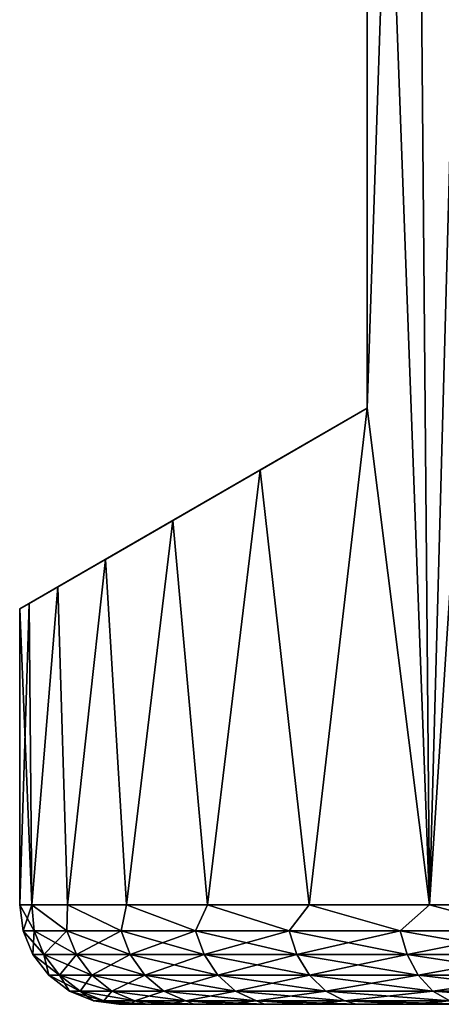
# Model space of a CAD drawing. Header units: metres. Extents: x -109 to 109, y -108 to 40.
# Tile 218 of 230: x 63.5 to 67.75, y 9.5 to 19.41. Entities that reach past the tile are written whole.
import ezdxf

# ---------------------------------------------------------------- set-up
doc = ezdxf.new("R2010")
doc.units = ezdxf.units.M
doc.layers.add('solid_K_24_42_17_000C74_XXXX', color=7, linetype='CONTINUOUS')

msp = doc.modelspace()

# ---------------------------------------------------------------- linework, layer by layer
at = {"layer": 'solid_K_24_42_17_000C74_XXXX'}
for points in [[(67.462776, 29.299999, -9.344972), (67, 15.5, -8.87412), (67, 27.5, -8.87412)], [(67.462776, 29.299999, -9.344972), (67.626823, 10.5, -9.500877), (67, 15.5, -8.87412)], [(67.462776, 29.299999, 9.344972), (67, 27.5, 8.87412), (67.626823, 10.5, 9.500877)], [(67.462776, 29.299999, -9.344972), (68.137321, 29.299999, -9.953168), (67.626823, 10.5, -9.500877)], [(68.137321, 29.299999, 9.953168), (67.462776, 29.299999, 9.344972), (67.626823, 10.5, 9.500877)], [(68.852699, 29.299999, -10.512789), (69.003166, 10.5, -10.620615), (67.626823, 10.5, -9.500877)], [(68.137321, 29.299999, -9.953168), (68.852699, 29.299999, -10.512789), (67.626823, 10.5, -9.500877)], [(68.137321, 29.299999, 9.953168), (67.626823, 10.5, 9.500877), (69.003166, 10.5, 10.620615)], [(67, 15.5, 8.87412), (67, 27.5, -8.87412), (67, 15.5, -8.87412)], [(67, 27.5, 8.87412), (67, 27.5, -8.87412), (67, 15.5, 8.87412)], [(67, 27.5, 8.87412), (67, 15.5, 8.87412), (67.626823, 10.5, 9.500877)], [(63.5, 13.479274), (67, 15.5, -8.87412), (63.595581, 13.534459, -1.573546)], [(63.595581, 13.534459, 1.573546), (67, 15.5, -8.87412), (63.5, 13.479274)], [(63.595581, 13.534459, -1.573546), (67, 15.5, -8.87412), (63.883152, 13.700486, -3.132954)], [(63.883152, 13.700486, 3.132954), (67, 15.5, -8.87412), (63.595581, 13.534459, 1.573546)], [(63.883152, 13.700486, -3.132954), (67, 15.5, -8.87412), (64.365051, 13.978711, -4.66294)], [(64.365051, 13.978711, 4.66294), (67, 15.5, -8.87412), (63.883152, 13.700486, 3.132954)], [(64.365051, 13.978711, -4.66294), (67, 15.5, -8.87412), (65.044144, 14.370788, -6.145176)], [(65.044144, 14.370788, 6.145176), (67, 15.5, -8.87412), (64.365051, 13.978711, 4.66294)], [(65.044144, 14.370788, -6.145176), (67, 15.5, -8.87412), (65.922539, 14.877927, -7.557627)], [(65.922539, 14.877927, 7.557627), (67, 15.5, -8.87412), (65.044144, 14.370788, 6.145176)], [(66.415764, 10.5, -8.204159), (65.922539, 14.877927, -7.557627), (67, 15.5, -8.87412)], [(67, 15.5, 8.87412), (67, 15.5, -8.87412), (65.922539, 14.877927, 7.557627)], [(67, 15.5, 8.87412), (65.922539, 14.877927, 7.557627), (66.415764, 10.5, 8.204159)], [(67.626823, 10.5, -9.500877), (66.415764, 10.5, -8.204159), (67, 15.5, -8.87412)], [(67, 15.5, 8.87412), (66.415764, 10.5, 8.204159), (67.626823, 10.5, 9.500877)], [(65.392555, 10.5, -6.754608), (65.044144, 14.370788, -6.145176), (65.922539, 14.877927, -7.557627)], [(65.922539, 14.877927, 7.557627), (65.044144, 14.370788, 6.145176), (65.392555, 10.5, 6.754608)], [(66.415764, 10.5, -8.204159), (65.392555, 10.5, -6.754608), (65.922539, 14.877927, -7.557627)], [(65.922539, 14.877927, 7.557627), (65.392555, 10.5, 6.754608), (66.415764, 10.5, 8.204159)], [(64.576256, 10.5, -5.179226), (64.365051, 13.978711, -4.66294), (65.044144, 14.370788, -6.145176)], [(65.044144, 14.370788, 6.145176), (64.365051, 13.978711, 4.66294), (64.576256, 10.5, 5.179226)], [(65.392555, 10.5, -6.754608), (64.576256, 10.5, -5.179226), (65.044144, 14.370788, -6.145176)], [(65.044144, 14.370788, 6.145176), (64.576256, 10.5, 5.179226), (65.392555, 10.5, 6.754608)], [(63.982079, 10.5, -3.507366), (63.883152, 13.700486, -3.132954), (64.365051, 13.978711, -4.66294)], [(64.365051, 13.978711, 4.66294), (63.883152, 13.700486, 3.132954), (63.982079, 10.5, 3.507366)], [(64.576256, 10.5, -5.179226), (63.982079, 10.5, -3.507366), (64.365051, 13.978711, -4.66294)], [(64.365051, 13.978711, 4.66294), (63.982079, 10.5, 3.507366), (64.576256, 10.5, 5.179226)], [(63.621082, 10.5, -1.77017), (63.595581, 13.534459, -1.573546), (63.883152, 13.700486, -3.132954)], [(63.883152, 13.700486, 3.132954), (63.595581, 13.534459, 1.573546), (63.621082, 10.5, 1.77017)], [(63.982079, 10.5, -3.507366), (63.621082, 10.5, -1.77017), (63.883152, 13.700486, -3.132954)], [(63.883152, 13.700486, 3.132954), (63.621082, 10.5, 1.77017), (63.982079, 10.5, 3.507366)], [(63.5, 10.5), (63.5, 13.479274), (63.595581, 13.534459, -1.573546)], [(63.621082, 10.5, -1.77017), (63.5, 10.5), (63.595581, 13.534459, -1.573546)], [(63.595581, 13.534459, 1.573546), (63.5, 13.479274), (63.621082, 10.5, 1.77017)], [(63.621082, 10.5, 1.77017), (63.5, 13.479274), (63.5, 10.5)], [(63.534073, 10.241181), (63.5, 10.5), (63.621082, 10.5, -1.77017)], [(63.645, 10.241181, 1.692393), (63.621082, 10.5, 1.77017), (63.5, 10.5)], [(63.534073, 10.241181), (63.645, 10.241181, 1.692393), (63.5, 10.5)], [(63.645, 10.241181, -1.692393), (63.534073, 10.241181), (63.621082, 10.5, -1.77017)], [(63.975876, 10.241181, -3.355829), (63.621082, 10.5, -1.77017), (63.982079, 10.5, -3.507366)], [(63.975876, 10.241181, -3.355829), (63.645, 10.241181, -1.692393), (63.621082, 10.5, -1.77017)], [(63.975876, 10.241181, 3.355829), (63.982079, 10.5, 3.507366), (63.621082, 10.5, 1.77017)], [(63.645, 10.241181, 1.692393), (63.975876, 10.241181, 3.355829), (63.621082, 10.5, 1.77017)], [(64.521049, 10.241181, -4.961845), (63.975876, 10.241181, -3.355829), (63.982079, 10.5, -3.507366)], [(63.975876, 10.241181, 3.355829), (64.521049, 10.241181, 4.961845), (63.982079, 10.5, 3.507366)], [(64.521049, 10.241181, -4.961845), (63.982079, 10.5, -3.507366), (64.576256, 10.5, -5.179226)], [(64.521049, 10.241181, 4.961845), (64.576256, 10.5, 5.179226), (63.982079, 10.5, 3.507366)], [(65.271179, 10.241181, -6.482963), (64.521049, 10.241181, -4.961845), (64.576256, 10.5, -5.179226)], [(64.521049, 10.241181, 4.961845), (65.271179, 10.241181, 6.482963), (64.576256, 10.5, 5.179226)], [(65.271179, 10.241181, -6.482963), (64.576256, 10.5, -5.179226), (65.392555, 10.5, -6.754608)], [(65.271179, 10.241181, 6.482963), (65.392555, 10.5, 6.754608), (64.576256, 10.5, 5.179226)], [(66.21344, 10.241181, -7.893156), (65.271179, 10.241181, -6.482963), (65.392555, 10.5, -6.754608)], [(65.271179, 10.241181, 6.482963), (66.21344, 10.241181, 7.893156), (65.392555, 10.5, 6.754608)], [(66.21344, 10.241181, -7.893156), (65.392555, 10.5, -6.754608), (66.415764, 10.5, -8.204159)], [(66.21344, 10.241181, 7.893156), (66.415764, 10.5, 8.204159), (65.392555, 10.5, 6.754608)], [(67.331703, 10.241181, -9.168294), (66.21344, 10.241181, -7.893156), (66.415764, 10.5, -8.204159)], [(66.21344, 10.241181, 7.893156), (67.331703, 10.241181, 9.168294), (66.415764, 10.5, 8.204159)], [(67.331703, 10.241181, -9.168294), (66.415764, 10.5, -8.204159), (67.626823, 10.5, -9.500877)], [(67.331703, 10.241181, 9.168294), (67.626823, 10.5, 9.500877), (66.415764, 10.5, 8.204159)], [(68.606842, 10.241181, -10.286561), (67.331703, 10.241181, -9.168294), (67.626823, 10.5, -9.500877)], [(67.331703, 10.241181, 9.168294), (68.606842, 10.241181, 10.286561), (67.626823, 10.5, 9.500877)], [(68.606842, 10.241181, -10.286561), (67.626823, 10.5, -9.500877), (69.003166, 10.5, -10.620615)], [(68.606842, 10.241181, 10.286561), (69.003166, 10.5, 10.620615), (67.626823, 10.5, 9.500877)], [(63.744175, 9.999773, 1.679336), (63.645, 10.241181, 1.692393), (63.534073, 10.241181)], [(63.634106, 9.999773, 0), (63.744175, 9.999773, 1.679336), (63.534073, 10.241181)], [(63.645, 10.241181, -1.692393), (63.634106, 9.999773, 0), (63.534073, 10.241181)], [(63.744175, 9.999773, -1.679336), (63.634106, 9.999773, 0), (63.645, 10.241181, -1.692393)], [(64.072502, 9.999773, 3.329938), (63.975876, 10.241181, 3.355829), (63.645, 10.241181, 1.692393)], [(63.744175, 9.999773, 1.679336), (64.072502, 9.999773, 3.329938), (63.645, 10.241181, 1.692393)], [(63.744175, 9.999773, -1.679336), (63.645, 10.241181, -1.692393), (63.975876, 10.241181, -3.355829)], [(64.072502, 9.999773, -3.329938), (63.744175, 9.999773, -1.679336), (63.975876, 10.241181, -3.355829)], [(64.613464, 9.999773, 4.923564), (64.521049, 10.241181, 4.961845), (63.975876, 10.241181, 3.355829)], [(64.072502, 9.999773, 3.329938), (64.613464, 9.999773, 4.923564), (63.975876, 10.241181, 3.355829)], [(64.072502, 9.999773, -3.329938), (63.975876, 10.241181, -3.355829), (64.521049, 10.241181, -4.961845)], [(64.613464, 9.999773, -4.923564), (64.072502, 9.999773, -3.329938), (64.521049, 10.241181, -4.961845)], [(65.357811, 9.999773, 6.432947), (65.271179, 10.241181, 6.482963), (64.521049, 10.241181, 4.961845)], [(64.613464, 9.999773, 4.923564), (65.357811, 9.999773, 6.432947), (64.521049, 10.241181, 4.961845)], [(64.613464, 9.999773, -4.923564), (64.521049, 10.241181, -4.961845), (65.271179, 10.241181, -6.482963)], [(65.357811, 9.999773, -6.432947), (64.613464, 9.999773, -4.923564), (65.271179, 10.241181, -6.482963)], [(66.292801, 9.999773, 7.83226), (66.21344, 10.241181, 7.893156), (65.271179, 10.241181, 6.482963)], [(65.357811, 9.999773, 6.432947), (66.292801, 9.999773, 7.83226), (65.271179, 10.241181, 6.482963)], [(65.357811, 9.999773, -6.432947), (65.271179, 10.241181, -6.482963), (66.21344, 10.241181, -7.893156)], [(66.292801, 9.999773, -7.83226), (65.357811, 9.999773, -6.432947), (66.21344, 10.241181, -7.893156)], [(67.402435, 9.999773, 9.097561), (67.331703, 10.241181, 9.168294), (66.21344, 10.241181, 7.893156)], [(66.292801, 9.999773, 7.83226), (67.402435, 9.999773, 9.097561), (66.21344, 10.241181, 7.893156)], [(66.292801, 9.999773, -7.83226), (66.21344, 10.241181, -7.893156), (67.331703, 10.241181, -9.168294)], [(67.402435, 9.999773, -9.097561), (66.292801, 9.999773, -7.83226), (67.331703, 10.241181, -9.168294)], [(68.66774, 9.999773, 10.2072), (68.606842, 10.241181, 10.286561), (67.331703, 10.241181, 9.168294)], [(67.402435, 9.999773, 9.097561), (68.66774, 9.999773, 10.2072), (67.331703, 10.241181, 9.168294)], [(67.402435, 9.999773, -9.097561), (67.331703, 10.241181, -9.168294), (68.606842, 10.241181, -10.286561)], [(68.66774, 9.999773, -10.2072), (67.402435, 9.999773, -9.097561), (68.606842, 10.241181, -10.286561)], [(63.90197, 9.792523, 1.658562), (63.744175, 9.999773, 1.679336), (63.634106, 9.999773, 0)], [(63.793262, 9.792523, 0), (63.90197, 9.792523, 1.658562), (63.634106, 9.999773, 0)], [(63.744175, 9.999773, -1.679336), (63.793262, 9.792523, 0), (63.634106, 9.999773, 0)], [(64.226234, 9.792523, 3.288745), (64.072502, 9.999773, 3.329938), (63.744175, 9.999773, 1.679336)], [(63.90197, 9.792523, 1.658562), (64.226234, 9.792523, 3.288745), (63.744175, 9.999773, 1.679336)], [(63.90197, 9.792523, -1.658562), (63.793262, 9.792523, 0), (63.744175, 9.999773, -1.679336)], [(63.90197, 9.792523, -1.658562), (63.744175, 9.999773, -1.679336), (64.072502, 9.999773, -3.329938)], [(64.226234, 9.792523, -3.288745), (63.90197, 9.792523, -1.658562), (64.072502, 9.999773, -3.329938)], [(64.760506, 9.792523, 4.862658), (64.613464, 9.999773, 4.923564), (64.072502, 9.999773, 3.329938)], [(64.226234, 9.792523, 3.288745), (64.760506, 9.792523, 4.862658), (64.072502, 9.999773, 3.329938)], [(64.226234, 9.792523, -3.288745), (64.072502, 9.999773, -3.329938), (64.613464, 9.999773, -4.923564)], [(64.760506, 9.792523, -4.862658), (64.226234, 9.792523, -3.288745), (64.613464, 9.999773, -4.923564)], [(65.495644, 9.792523, 6.353368), (65.357811, 9.999773, 6.432947), (64.613464, 9.999773, 4.923564)], [(64.760506, 9.792523, 4.862658), (65.495644, 9.792523, 6.353368), (64.613464, 9.999773, 4.923564)], [(64.760506, 9.792523, -4.862658), (64.613464, 9.999773, -4.923564), (65.357811, 9.999773, -6.432947)], [(65.495644, 9.792523, -6.353368), (64.760506, 9.792523, -4.862658), (65.357811, 9.999773, -6.432947)], [(66.419067, 9.792523, 7.735371), (66.292801, 9.999773, 7.83226), (65.357811, 9.999773, 6.432947)], [(65.495644, 9.792523, 6.353368), (66.419067, 9.792523, 7.735371), (65.357811, 9.999773, 6.432947)], [(65.495644, 9.792523, -6.353368), (65.357811, 9.999773, -6.432947), (66.292801, 9.999773, -7.83226)], [(66.419067, 9.792523, -7.735371), (65.495644, 9.792523, -6.353368), (66.292801, 9.999773, -7.83226)], [(67.514984, 9.792523, 8.98502), (67.402435, 9.999773, 9.097561), (66.292801, 9.999773, 7.83226)], [(66.419067, 9.792523, 7.735371), (67.514984, 9.792523, 8.98502), (66.292801, 9.999773, 7.83226)], [(66.419067, 9.792523, -7.735371), (66.292801, 9.999773, -7.83226), (67.402435, 9.999773, -9.097561)], [(67.514984, 9.792523, -8.98502), (66.419067, 9.792523, -7.735371), (67.402435, 9.999773, -9.097561)], [(68.764626, 9.792523, 10.080932), (68.66774, 9.999773, 10.2072), (67.402435, 9.999773, 9.097561)], [(67.514984, 9.792523, 8.98502), (68.764626, 9.792523, 10.080932), (67.402435, 9.999773, 9.097561)], [(67.514984, 9.792523, -8.98502), (67.402435, 9.999773, -9.097561), (68.66774, 9.999773, -10.2072)], [(68.764626, 9.792523, -10.080932), (67.514984, 9.792523, -8.98502), (68.66774, 9.999773, -10.2072)], [(64.107613, 9.633582, 1.631489), (63.90197, 9.792523, 1.658562), (63.793262, 9.792523, 0)], [(64.000679, 9.633582, 0), (64.107613, 9.633582, 1.631489), (63.793262, 9.792523, 0)], [(63.90197, 9.792523, -1.658562), (64.000679, 9.633582, 0), (63.793262, 9.792523, 0)], [(64.426582, 9.633582, 3.235062), (64.226234, 9.792523, 3.288745), (63.90197, 9.792523, 1.658562)], [(64.107613, 9.633582, 1.631489), (64.426582, 9.633582, 3.235062), (63.90197, 9.792523, 1.658562)], [(64.107613, 9.633582, -1.631489), (64.000679, 9.633582, 0), (63.90197, 9.792523, -1.658562)], [(64.107613, 9.633582, -1.631489), (63.90197, 9.792523, -1.658562), (64.226234, 9.792523, -3.288745)], [(64.426582, 9.633582, -3.235062), (64.107613, 9.633582, -1.631489), (64.226234, 9.792523, -3.288745)], [(64.952133, 9.633582, 4.783283), (64.760506, 9.792523, 4.862658), (64.226234, 9.792523, 3.288745)], [(64.426582, 9.633582, 3.235062), (64.952133, 9.633582, 4.783283), (64.226234, 9.792523, 3.288745)], [(64.426582, 9.633582, -3.235062), (64.226234, 9.792523, -3.288745), (64.760506, 9.792523, -4.862658)], [(64.952133, 9.633582, -4.783283), (64.426582, 9.633582, -3.235062), (64.760506, 9.792523, -4.862658)], [(65.67527, 9.633582, 6.24966), (65.495644, 9.792523, 6.353368), (64.760506, 9.792523, 4.862658)], [(64.952133, 9.633582, 4.783283), (65.67527, 9.633582, 6.24966), (64.760506, 9.792523, 4.862658)], [(64.952133, 9.633582, -4.783283), (64.760506, 9.792523, -4.862658), (65.495644, 9.792523, -6.353368)], [(65.67527, 9.633582, -6.24966), (64.952133, 9.633582, -4.783283), (65.495644, 9.792523, -6.353368)], [(66.583626, 9.633582, 7.609104), (66.419067, 9.792523, 7.735371), (65.495644, 9.792523, 6.353368)], [(65.67527, 9.633582, 6.24966), (66.583626, 9.633582, 7.609104), (65.495644, 9.792523, 6.353368)], [(65.67527, 9.633582, -6.24966), (65.495644, 9.792523, -6.353368), (66.419067, 9.792523, -7.735371)], [(66.583626, 9.633582, -7.609104), (65.67527, 9.633582, -6.24966), (66.419067, 9.792523, -7.735371)], [(67.661644, 9.633582, 8.838354), (67.514984, 9.792523, 8.98502), (66.419067, 9.792523, 7.735371)], [(66.583626, 9.633582, 7.609104), (67.661644, 9.633582, 8.838354), (66.419067, 9.792523, 7.735371)], [(66.583626, 9.633582, -7.609104), (66.419067, 9.792523, -7.735371), (67.514984, 9.792523, -8.98502)], [(67.661644, 9.633582, -8.838354), (66.583626, 9.633582, -7.609104), (67.514984, 9.792523, -8.98502)], [(68.8909, 9.633582, 9.916377), (68.764626, 9.792523, 10.080932), (67.514984, 9.792523, 8.98502)], [(67.661644, 9.633582, 8.838354), (68.8909, 9.633582, 9.916377), (67.514984, 9.792523, 8.98502)], [(67.661644, 9.633582, -8.838354), (67.514984, 9.792523, -8.98502), (68.764626, 9.792523, -10.080932)], [(68.8909, 9.633582, -9.916377), (67.661644, 9.633582, -8.838354), (68.764626, 9.792523, -10.080932)], [(64.347061, 9.533804, 1.599965), (64.107613, 9.633582, 1.631489), (64.000679, 9.633582, 0)], [(64.242195, 9.533804), (64.347061, 9.533804, 1.599965), (64.000679, 9.633582, 0)], [(64.107613, 9.633582, -1.631489), (64.242195, 9.533804), (64.000679, 9.633582, 0)], [(64.659866, 9.533804, 3.172554), (64.426582, 9.633582, 3.235062), (64.107613, 9.633582, 1.631489)], [(64.347061, 9.533804, 1.599965), (64.659866, 9.533804, 3.172554), (64.107613, 9.633582, 1.631489)], [(64.347061, 9.533804, -1.599965), (64.242195, 9.533804), (64.107613, 9.633582, -1.631489)], [(64.347061, 9.533804, -1.599965), (64.107613, 9.633582, -1.631489), (64.426582, 9.633582, -3.235062)], [(64.659866, 9.533804, -3.172554), (64.347061, 9.533804, -1.599965), (64.426582, 9.633582, -3.235062)], [(65.175262, 9.533804, 4.69086), (64.952133, 9.633582, 4.783283), (64.426582, 9.633582, 3.235062)], [(64.659866, 9.533804, 3.172554), (65.175262, 9.533804, 4.69086), (64.426582, 9.633582, 3.235062)], [(64.659866, 9.533804, -3.172554), (64.426582, 9.633582, -3.235062), (64.952133, 9.633582, -4.783283)], [(65.175262, 9.533804, -4.69086), (64.659866, 9.533804, -3.172554), (64.952133, 9.633582, -4.783283)], [(65.88443, 9.533804, 6.128904), (65.67527, 9.633582, 6.24966), (64.952133, 9.633582, 4.783283)], [(65.175262, 9.533804, 4.69086), (65.88443, 9.533804, 6.128904), (64.952133, 9.633582, 4.783283)], [(65.175262, 9.533804, -4.69086), (64.952133, 9.633582, -4.783283), (65.67527, 9.633582, -6.24966)], [(65.88443, 9.533804, -6.128904), (65.175262, 9.533804, -4.69086), (65.67527, 9.633582, -6.24966)], [(66.77523, 9.533804, 7.46208), (66.583626, 9.633582, 7.609104), (65.67527, 9.633582, 6.24966)], [(65.88443, 9.533804, 6.128904), (66.77523, 9.533804, 7.46208), (65.67527, 9.633582, 6.24966)], [(65.88443, 9.533804, -6.128904), (65.67527, 9.633582, -6.24966), (66.583626, 9.633582, -7.609104)], [(66.77523, 9.533804, -7.46208), (65.88443, 9.533804, -6.128904), (66.583626, 9.633582, -7.609104)], [(67.83242, 9.533804, 8.667579), (67.661644, 9.633582, 8.838354), (66.583626, 9.633582, 7.609104)], [(66.77523, 9.533804, 7.46208), (67.83242, 9.533804, 8.667579), (66.583626, 9.633582, 7.609104)], [(66.77523, 9.533804, -7.46208), (66.583626, 9.633582, -7.609104), (67.661644, 9.633582, -8.838354)], [(67.83242, 9.533804, -8.667579), (66.77523, 9.533804, -7.46208), (67.661644, 9.633582, -8.838354)], [(69.037918, 9.533804, 9.724772), (68.8909, 9.633582, 9.916377), (67.661644, 9.633582, 8.838354)], [(67.83242, 9.533804, 8.667579), (69.037918, 9.533804, 9.724772), (67.661644, 9.633582, 8.838354)], [(67.83242, 9.533804, -8.667579), (67.661644, 9.633582, -8.838354), (68.8909, 9.633582, -9.916377)], [(64.242195, 9.533804), (64.5, 9.5), (64.530243, 9.5, 0.851275)], [(64.347061, 9.533804, -1.599965), (64.5, 9.5), (64.242195, 9.533804)], [(64.242195, 9.533804), (64.530243, 9.5, 0.851275), (64.347061, 9.533804, 1.599965)], [(64.347061, 9.533804, -1.599965), (64.621262, 9.5, -1.701557), (64.530243, 9.5, -0.851267)], [(64.659866, 9.533804, -3.172554), (64.621262, 9.5, -1.701557), (64.347061, 9.533804, -1.599965)], [(64.347061, 9.533804, -1.599965), (64.530243, 9.5, -0.851267), (64.5, 9.5)], [(64.347061, 9.533804, 1.599965), (64.530243, 9.5, 0.851275), (64.621262, 9.5, 1.701568)], [(64.347061, 9.533804, 1.599965), (64.621262, 9.5, 1.701568), (64.773018, 9.5, 2.54513)], [(64.347061, 9.533804, 1.599965), (64.773018, 9.5, 2.54513), (64.659866, 9.533804, 3.172554)], [(64.659866, 9.533804, -3.172554), (64.773018, 9.5, -2.545118), (64.621262, 9.5, -1.701557)], [(64.659866, 9.533804, -3.172554), (64.984741, 9.5, -3.376185), (64.773018, 9.5, -2.545118)], [(65.175262, 9.533804, -4.69086), (64.984741, 9.5, -3.376185), (64.659866, 9.533804, -3.172554)], [(64.659866, 9.533804, 3.172554), (64.773018, 9.5, 2.54513), (64.984741, 9.5, 3.376197)], [(64.659866, 9.533804, 3.172554), (64.984741, 9.5, 3.376197), (65.255066, 9.5, 4.189451)], [(64.659866, 9.533804, 3.172554), (65.255066, 9.5, 4.189451), (65.175262, 9.533804, 4.69086)], [(65.175262, 9.533804, -4.69086), (65.255066, 9.5, -4.18944), (64.984741, 9.5, -3.376185)], [(65.175262, 9.533804, -4.69086), (65.58255, 9.5, -4.980894), (65.255066, 9.5, -4.18944)], [(65.88443, 9.533804, -6.128904), (65.58255, 9.5, -4.980894), (65.175262, 9.533804, -4.69086)], [(65.175262, 9.533804, 4.69086), (65.255066, 9.5, 4.189451), (65.582558, 9.5, 4.980904)], [(65.175262, 9.533804, 4.69086), (65.582558, 9.5, 4.980904), (65.965736, 9.5, 5.747105)], [(65.175262, 9.533804, 4.69086), (65.965736, 9.5, 5.747105), (65.88443, 9.533804, 6.128904)], [(65.88443, 9.533804, -6.128904), (65.965729, 9.5, -5.747094), (65.58255, 9.5, -4.980894)], [(65.88443, 9.533804, -6.128904), (66.402756, 9.5, -6.484262), (65.965729, 9.5, -5.747094)], [(66.77523, 9.533804, -7.46208), (66.402756, 9.5, -6.484262), (65.88443, 9.533804, -6.128904)], [(65.88443, 9.533804, 6.128904), (65.965736, 9.5, 5.747105), (66.402763, 9.5, 6.484273)], [(65.88443, 9.533804, 6.128904), (66.402763, 9.5, 6.484273), (66.891312, 9.5, 7.188397)], [(65.88443, 9.533804, 6.128904), (66.891312, 9.5, 7.188397), (66.77523, 9.533804, 7.46208)], [(66.77523, 9.533804, -7.46208), (66.891304, 9.5, -7.188387), (66.402756, 9.5, -6.484262)], [(66.77523, 9.533804, -7.46208), (67.428795, 9.5, -7.855773), (66.891304, 9.5, -7.188387)], [(67.83242, 9.533804, -8.667579), (67.428795, 9.5, -7.855773), (66.77523, 9.533804, -7.46208)], [(66.77523, 9.533804, 7.46208), (66.891312, 9.5, 7.188397), (67.428802, 9.5, 7.855783)], [(66.77523, 9.533804, 7.46208), (67.428802, 9.5, 7.855783), (68.012527, 9.5, 8.483087)], [(66.77523, 9.533804, 7.46208), (68.012527, 9.5, 8.483087), (67.83242, 9.533804, 8.667579)], [(67.83242, 9.533804, -8.667579), (68.01252, 9.5, -8.483078), (67.428795, 9.5, -7.855773)], [(68.400002, 9.5), (64.5, 9.5), (64.530243, 9.5, -0.851267)], [(68.499741, 9.5, 1.267244), (64.530243, 9.5, 0.851275), (64.5, 9.5)], [(68.499741, 9.5, 1.267244), (64.5, 9.5), (68.400002, 9.5)], [(68.499741, 9.5, -1.267244), (64.530243, 9.5, -0.851267), (64.621262, 9.5, -1.701557)], [(68.499741, 9.5, -1.267244), (68.400002, 9.5), (64.530243, 9.5, -0.851267)], [(68.499741, 9.5, 1.267244), (64.621262, 9.5, 1.701568), (64.530243, 9.5, 0.851275)], [(68.796501, 9.5, -2.503172), (64.621262, 9.5, -1.701557), (64.773018, 9.5, -2.545118)], [(68.796501, 9.5, -2.503172), (68.499741, 9.5, -1.267244), (64.621262, 9.5, -1.701557)], [(68.796501, 9.5, 2.503172), (64.773018, 9.5, 2.54513), (64.621262, 9.5, 1.701568)], [(68.499741, 9.5, 1.267244), (68.796501, 9.5, 2.503172), (64.621262, 9.5, 1.701568)], [(68.796501, 9.5, -2.503172), (64.773018, 9.5, -2.545118), (64.984741, 9.5, -3.376185)], [(69.282814, 9.5, 3.677259), (64.984741, 9.5, 3.376197), (64.773018, 9.5, 2.54513)], [(68.796501, 9.5, 2.503172), (69.282814, 9.5, 3.677259), (64.773018, 9.5, 2.54513)], [(69.282814, 9.5, -3.677259), (64.984741, 9.5, -3.376185), (65.255066, 9.5, -4.18944)], [(69.282814, 9.5, -3.677259), (68.796501, 9.5, -2.503172), (64.984741, 9.5, -3.376185)], [(69.282814, 9.5, 3.677259), (65.255066, 9.5, 4.189451), (64.984741, 9.5, 3.376197)], [(69.946815, 9.5, -4.760847), (65.255066, 9.5, -4.18944), (65.58255, 9.5, -4.980894)], [(69.946815, 9.5, -4.760847), (69.282814, 9.5, -3.677259), (65.255066, 9.5, -4.18944)], [(69.946815, 9.5, 4.760847), (65.582558, 9.5, 4.980904), (65.255066, 9.5, 4.189451)], [(69.282814, 9.5, 3.677259), (69.946815, 9.5, 4.760847), (65.255066, 9.5, 4.189451)], [(70.77243, 9.5, -5.727569), (65.58255, 9.5, -4.980894), (65.965729, 9.5, -5.747094)], [(70.77243, 9.5, -5.727569), (69.946815, 9.5, -4.760847), (65.58255, 9.5, -4.980894)], [(70.77243, 9.5, 5.727569), (65.965736, 9.5, 5.747105), (65.582558, 9.5, 4.980904)], [(69.946815, 9.5, 4.760847), (70.77243, 9.5, 5.727569), (65.582558, 9.5, 4.980904)], [(70.77243, 9.5, -5.727569), (65.965729, 9.5, -5.747094), (66.402756, 9.5, -6.484262)], [(71.739151, 9.5, 6.553187), (66.402763, 9.5, 6.484273), (65.965736, 9.5, 5.747105)], [(70.77243, 9.5, 5.727569), (71.739151, 9.5, 6.553187), (65.965736, 9.5, 5.747105)], [(71.739151, 9.5, -6.553187), (66.402756, 9.5, -6.484262), (66.891304, 9.5, -7.188387)], [(71.739151, 9.5, -6.553187), (70.77243, 9.5, -5.727569), (66.402756, 9.5, -6.484262)], [(71.739151, 9.5, 6.553187), (66.891312, 9.5, 7.188397), (66.402763, 9.5, 6.484273)], [(72.822739, 9.5, -7.217185), (66.891304, 9.5, -7.188387), (67.428795, 9.5, -7.855773)], [(72.822739, 9.5, -7.217185), (71.739151, 9.5, -6.553187), (66.891304, 9.5, -7.188387)], [(73.996826, 9.5, 7.703502), (67.428802, 9.5, 7.855783), (66.891312, 9.5, 7.188397)], [(72.822739, 9.5, 7.217185), (73.996826, 9.5, 7.703502), (66.891312, 9.5, 7.188397)], [(71.739151, 9.5, 6.553187), (72.822739, 9.5, 7.217185), (66.891312, 9.5, 7.188397)], [(75.232758, 9.5, -8.000258), (67.428795, 9.5, -7.855773), (68.01252, 9.5, -8.483078)], [(73.996826, 9.5, -7.703502), (72.822739, 9.5, -7.217185), (67.428795, 9.5, -7.855773)], [(75.232758, 9.5, -8.000258), (73.996826, 9.5, -7.703502), (67.428795, 9.5, -7.855773)], [(84.98748, 9.5, 8.483078), (68.012527, 9.5, 8.483087), (67.428802, 9.5, 7.855783)], [(76.5, 9.5, 8.1), (84.98748, 9.5, 8.483078), (67.428802, 9.5, 7.855783)], [(75.232758, 9.5, 8.000258), (76.5, 9.5, 8.1), (67.428802, 9.5, 7.855783)], [(73.996826, 9.5, 7.703502), (75.232758, 9.5, 8.000258), (67.428802, 9.5, 7.855783)]]:
    msp.add_3dface(points, dxfattribs=at)

doc.saveas('drawing.dxf')
